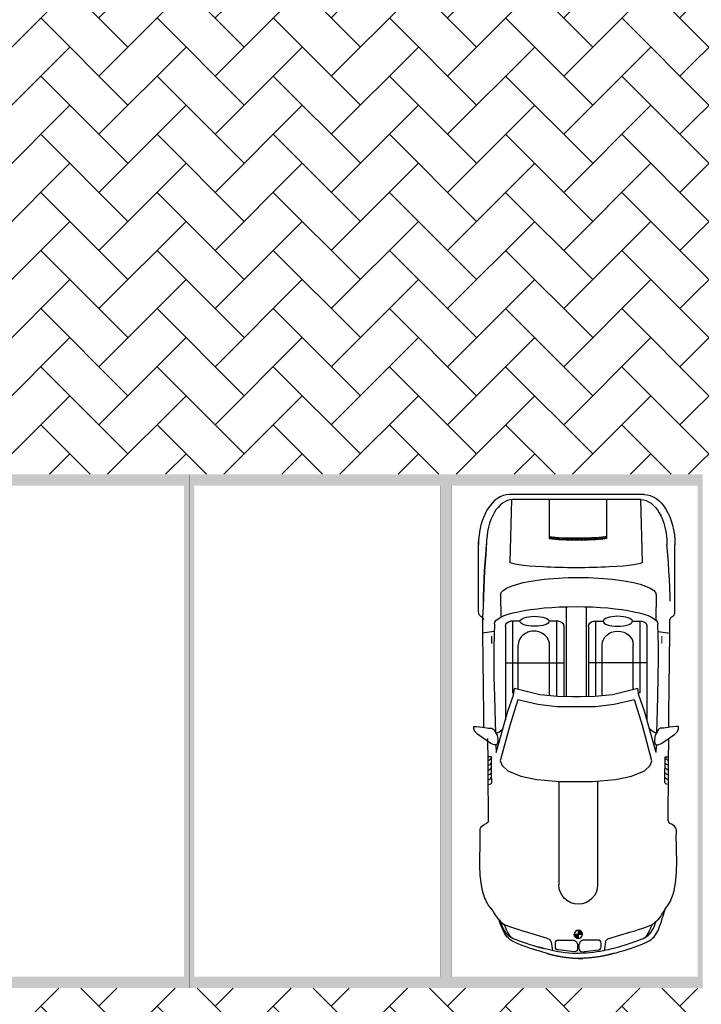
# Model space of a CAD drawing. Header units: millimetres. Extents: x 747415 to 1601423, y -236173 to 551995.
# Tile 10 of 256: x 924691 to 931327, y 12463 to 22045. Entities that reach past the tile are written whole.
import ezdxf

# ---------------------------------------------------------------- set-up
doc = ezdxf.new("R2010")
doc.units = ezdxf.units.MM
doc.header["$LTSCALE"] = 100
doc.header["$MEASUREMENT"] = 0
doc.linetypes.add('DASHED2', pattern=[9.525, 6.35, -3.175])
doc.layers.get('0').update_dxf_attribs({"linetype": 'CONTINUOUS', "lineweight": 0})
for name, color, linetype, lineweight in [('T--A9041_VERHARDING_Wegen', 21, 'CONTINUOUS', 0), ('T--L9042_BEPLANTING', 90, 'CONTINUOUS', 0), ('T--L9067_BEHEERVOORZIENING_Belijning', 7, 'DASHED2', 0)]:
    doc.layers.add(name, color=color, linetype=linetype, lineweight=lineweight)
doc.layers.add('T--A9072_BELIJNING', color=7, linetype='CONTINUOUS', lineweight=0, true_color=0xffffff)
doc.layers.add('T--L9041_VERHARDING_Wegen', color=7, linetype='CONTINUOUS')
doc.layers.add('T--L9082_INRICHTING_SPECIFIEK_Auto', color=8, linetype='CONTINUOUS')

# ---------------------------------------------------------------- blocks, each defined once
blk = doc.blocks.new('*X133')
at = {"color": 0}
for p, q in [((61389.9, 31691.4), (61410.5, 31712.1)), ((61391.4, 31710.6), (61412.4, 31731.6)), ((61393.2, 31730.1), (61414.7, 31751.6)), ((61395.5, 31750), (61417.7, 31772.2)), ((61398.4, 31770.6), (61403.9, 31776.1)), ((61385.1, 31598.2), (61404.8, 31617.9)), ((61385.7, 31616.5), (61405.6, 31636.4)), ((61386.5, 31635), (61406.6, 31655.1)), ((61387.5, 31653.6), (61407.7, 31673.8)), ((61388.6, 31672.4), (61409, 31692.8)), ((61383.2, 31508), (61402.5, 31527.2)), ((61383.4, 31525.8), (61402.7, 31545.1)), ((61383.7, 31543.8), (61403.1, 31563.2)), ((61384, 31561.8), (61403.6, 31581.3)), ((61384.5, 31580), (61404.1, 31599.6)), ((61383.1, 31472.5), (61402.2, 31491.6)), ((61383.2, 31490.2), (61402.3, 31509.3)), ((61383.2, 31454.9), (61402.2, 31473.9)), ((61383.4, 31437.4), (61402.2, 31456.3)), ((61383.6, 31420), (61402.4, 31438.7)), ((61384, 31402.6), (61402.6, 31421.3)), ((61384.4, 31385.4), (61402.9, 31403.9)), ((61384.9, 31368.2), (61403.3, 31386.7)), ((61385.5, 31351.1), (61403.8, 31369.5)), ((61386.1, 31334.1), (61404.4, 31352.4)), ((61386.9, 31317.2), (61405.1, 31335.4)), ((61387.8, 31300.5), (61405.9, 31318.5)), ((61388.9, 31283.8), (61406.8, 31301.7)), ((61390, 31267.3), (61407.8, 31285.1)), ((61391.4, 31250.9), (61409, 31268.5)), ((61392.9, 31234.8), (61410.3, 31252.2)), ((61394.6, 31218.8), (61411.8, 31236)), ((61402.5, 31209), (61413.5, 31220))]:
    blk.add_line(p, q, dxfattribs=at)
blk = doc.blocks.new('*X134')
at = {"color": 0}
for p, q in [((58020.1, 31490.3), (58022.3, 31492.6)), ((58023.2, 31478), (58037.7, 31492.6)), ((58029.3, 31468.8), (58053.1, 31492.6)), ((58055.1, 31525.3), (58057.3, 31527.5)), ((58055.1, 31509.9), (58069.6, 31524.4)), ((58055.1, 31494.5), (58078.8, 31518.3)), ((58068.5, 31492.6), (58085.6, 31509.7)), ((58083.8, 31492.6), (58089.6, 31498.3)), ((58037.9, 31462), (58055.1, 31479.2)), ((58049.3, 31458), (58055.1, 31463.8))]:
    blk.add_line(p, q, dxfattribs=at)
blk = doc.blocks.new('auto108')
for p, q in [((1429.3, 2018.4), (1445.7, 2018.7)), ((1451.7, 2018.6), (1493.7, 2019.3)), ((1493.7, 2019.3), (1849.6, 2020.6)), ((1849.6, 2020.6), (1953.7, 2021.7)), ((1953.7, 2021.7), (2061.6, 2022.6)), ((2052.3, 1988.4), (2052.3, 2022.5)), ((2061.6, 2022.6), (2173.3, 2023.4)), ((2173.3, 2023.4), (2229.7, 2023.8)), ((2338, 2024.5), (2408.2, 2025)), ((2408.2, 2025), (2531.6, 2026)), ((2531.6, 2026), (2659.2, 2027.2)), ((2659.2, 2027.2), (2790.6, 2028.7)), ((2790.6, 2028.7), (2924.1, 2030.4)), ((2924.1, 2030.4), (3057.7, 2032)), ((3057.7, 2032), (3189.1, 2033.5)), ((3189.1, 2033.5), (3316.2, 2034.6)), ((3316.2, 2034.6), (3389.2, 2035.4)), ((3470.9, 2084.5), (4114.4, 2084.5)), ((3567.1, 2037.4), (3607.1, 2036.5)), ((3607.1, 2036.5), (3695.6, 2033.5)), ((3695.6, 2033.5), (3780.5, 2029.8)), ((3780.5, 2029.8), (3862.4, 2025.5)), ((3862.4, 2025.5), (3940.9, 2020.5)), ((3940.9, 2020.5), (4015.3, 2015.2)), ((4015.3, 2015.2), (4084.8, 2009.5)), ((1804.5, 1985.7), (1883.8, 1986.8)), ((1883.8, 1986.8), (1987.9, 1987.8)), ((1987.9, 1987.8), (2052.3, 1988.4)), ((2392.5, 1911.2), (2636.3, 1918.2)), ((2636.3, 1918.2), (2833.2, 1922.3)), ((2833.2, 1922.3), (2992.9, 1923.9)), ((2992.9, 1923.9), (3125.2, 1923.6)), ((3125.2, 1923.6), (3239.8, 1921.8)), ((3239.8, 1921.8), (3344.7, 1919)), ((4084.8, 2009.5), (4114.4, 2006.7)), ((310.3, 1820.4), (320.5, 1832.5)), ((320.5, 1832.5), (332.1, 1843.4)), ((332.1, 1843.4), (345.4, 1853.5)), ((345.4, 1853.5), (360.6, 1863)), ((360.6, 1863), (377.6, 1872)), ((377.6, 1872), (396.5, 1880.6)), ((396.5, 1880.6), (417.2, 1889)), ((399.6, 1817.8), (408.5, 1841.4)), ((408.5, 1841.4), (416.7, 1862)), ((417.2, 1889), (447, 1899.9)), ((2286.7, 1907.5), (2392.5, 1911.2)), ((3628.5, 1900.1), (3383.2, 1897.9)), ((257.2, 1706.5), (266.7, 1731.9)), ((266.7, 1731.9), (275.8, 1754.4)), ((275.8, 1754.4), (284.3, 1774.3)), ((284.3, 1774.3), (292.6, 1791.6)), ((292.6, 1791.6), (301.2, 1806.9)), ((301.2, 1806.9), (310.3, 1820.4)), ((358.6, 1694), (369.5, 1729.3)), ((369.5, 1729.3), (380.1, 1761.7)), ((380.1, 1761.7), (390.1, 1791.2)), ((390.1, 1791.2), (399.6, 1817.8)), ((3320.8, 1811), (2412.2, 1811)), ((3370, 1742), (2674.9, 1742)), ((2674.9, 1742), (2674.9, 1728.8)), ((2965.1, 1811), (2965.1, 1243.3)), ((3370, 1669.9), (3370, 1761.7)), ((4553.8, 1752.3), (4553.8, 504)), ((4603, 1784.2), (4603, 472.1)), ((225.6, 1613.7), (236.6, 1647.5)), ((236.6, 1647.5), (247.1, 1678.4)), ((247.1, 1678.4), (257.2, 1706.5)), ((284.1, 1441.8), (347.3, 1655.9)), ((347.3, 1655.9), (358.6, 1694)), ((2705, 1679), (3142.4, 1679)), ((191.3, 1498.2), (202.8, 1538.3)), ((202.8, 1538.3), (214.4, 1577.3)), ((214.4, 1577.3), (225.6, 1613.7)), ((185.9, 1479.2), (191.3, 1498.2)), ((2644.6, 1375.3), (3142.4, 1375.3)), ((3370, 1292.5), (3370, 1384.4)), ((4174.9, 1422.6), (4193.6, 1422.6)), ((4193.6, 1422.6), (4553.8, 1422.6)), ((1814.2, 1331.9), (805.3, 1331.9)), ((3370, 1312.2), (2637.7, 1312.2)), ((324, 1143.3), (324, 1182.9)), ((3511.7, 1219.1), (2635.4, 1219.1)), ((3320.8, 1243.3), (2635.8, 1243.3)), ((324, 1143.3), (284.4, 1143.3)), ((363.7, 1143.3), (324, 1143.3)), ((324, 1103.6), (324, 1143.3)), ((3511.7, 1025.9), (2635.4, 1025.9)), ((3320.8, 1001.7), (2635.8, 1001.7)), ((2965.1, 434), (2965.1, 1001.7)), ((1810.4, 954.6), (805.3, 954.6)), ((3370, 932.8), (2637.7, 932.8)), ((2644.6, 862.9), (3142.4, 862.9)), ((3370, 952.5), (3370, 860.6)), ((4171.4, 863.9), (4190.2, 863.9)), ((4190.2, 863.9), (4553.8, 863.9)), ((138.5, 837.3), (143.9, 818.1)), ((143.9, 818.1), (155.5, 777.7)), ((155.5, 777.7), (167.2, 738.2)), ((191.3, 786.2), (186.9, 801.9)), ((202.8, 746.1), (191.3, 786.2)), ((284.1, 844.8), (347.3, 630.6)), ((167.2, 738.2), (178.7, 701.1)), ((178.7, 701.1), (189.8, 666.8)), ((214.4, 707.1), (202.8, 746.1)), ((225.6, 670.6), (214.4, 707.1)), ((189.8, 666.8), (200.6, 635.2)), ((200.6, 635.2), (210.9, 606.3)), ((210.9, 606.3), (220.8, 580)), ((220.8, 580), (230.3, 556.5)), ((236.6, 636.9), (225.6, 670.6)), ((247.1, 606), (236.6, 636.9)), ((257.2, 577.9), (247.1, 606)), ((266.7, 552.5), (257.2, 577.9)), ((347.3, 630.6), (358.6, 592.6)), ((358.6, 592.6), (369.5, 557.3)), ((3370, 575.1), (3370, 483.3)), ((230.3, 556.5), (239.4, 535.1)), ((239.4, 535.1), (248.9, 515.4)), ((248.9, 515.4), (259.2, 496.9)), ((259.2, 496.9), (271, 479.5)), ((275.8, 529.9), (266.7, 552.5)), ((271, 479.5), (284.7, 463.4)), ((284.3, 510.1), (275.8, 529.9)), ((292.6, 492.7), (284.3, 510.1)), ((301.2, 477.4), (292.6, 492.7)), ((369.5, 557.3), (380.1, 524.8)), ((380.1, 524.8), (390.1, 495.3)), ((380.1, 524.8), (390.1, 495.3)), ((390.1, 495.3), (399.6, 468.7)), ((390.1, 495.3), (399.6, 468.7)), ((2674.9, 503), (2674.9, 516.2)), ((3370, 503), (2674.9, 503)), ((2705, 559.2), (3142.4, 559.2)), ((284.7, 463.4), (300.2, 448.7)), ((300.2, 448.7), (317.4, 435.7)), ((310.3, 464), (301.2, 477.4)), ((320.5, 451.9), (310.3, 464)), ((317.4, 435.7), (336, 424)), ((332.1, 441), (320.5, 451.9)), ((345.4, 430.8), (332.1, 441)), ((336, 424), (355.8, 413.6)), ((360.6, 421.4), (345.4, 430.8)), ((355.8, 413.6), (376.9, 403.9)), ((360.6, 423.5), (377.6, 414.5)), ((377.6, 412.4), (360.6, 421.4)), ((376.9, 403.9), (399.3, 394.8)), ((377.6, 414.5), (396.5, 405.9)), ((396.5, 403.7), (377.6, 412.4)), ((395.7, 403.7), (416.4, 395.3)), ((396.5, 405.9), (417.2, 397.5)), ((417.2, 395.3), (396.5, 403.7)), ((399.3, 394.8), (423.2, 386)), ((399.6, 468.7), (408.5, 445.1)), ((399.6, 468.7), (408.5, 445.1)), ((408.5, 445.1), (416.7, 424.6)), ((408.5, 445.1), (416.7, 424.6)), ((416.7, 424.6), (424, 407.7)), ((417.2, 397.5), (447, 386.6)), ((439.7, 387), (417.2, 395.3)), ((423.2, 386), (448.7, 377.2)), ((424, 407.7), (430.1, 395)), ((429.3, 392.8), (430.9, 390)), ((430.1, 395), (431.7, 392.1)), ((464.2, 378.6), (439.7, 387)), ((3320.8, 434), (2412.2, 434)), ((3628.5, 386.4), (3410, 388.3)), ((448.7, 377.2), (460, 373.6)), ((1804.5, 300.8), (1883.8, 299.8)), ((1883.8, 299.8), (1987.9, 298.7)), ((1987.9, 298.7), (2052.3, 298.2)), ((2052.3, 298.2), (2052.3, 264)), ((2392.5, 333.8), (2286.7, 337.5)), ((2636.3, 326.8), (2392.5, 333.8)), ((2833.2, 322.7), (2636.3, 326.8)), ((2992.9, 321.1), (2833.2, 322.7)), ((3125.2, 321.4), (2992.9, 321.1)), ((3239.8, 323.2), (3125.2, 321.4)), ((3344.7, 326), (3239.8, 323.2)), ((1493.7, 265), (1423.1, 266.2)), ((1849.6, 263.7), (1493.7, 265)), ((1953.7, 262.6), (1849.6, 263.7)), ((2061.6, 261.8), (1953.7, 262.6)), ((2173.3, 261), (2061.6, 261.8)), ((2229.7, 260.6), (2173.3, 261)), ((2408.2, 220), (2338, 220.5)), ((2531.6, 219), (2408.2, 220)), ((2659.2, 217.8), (2531.6, 219)), ((2790.6, 216.3), (2659.2, 217.8)), ((2924.1, 214.6), (2790.6, 216.3)), ((3057.7, 213), (2924.1, 214.6)), ((3189.1, 211.5), (3057.7, 213)), ((3316.2, 210.4), (3189.1, 211.5)), ((3342.8, 210.3), (3316.2, 210.4)), ((3411.2, 210.8), (3342.8, 210.3)), ((3514, 218.3), (3411.2, 210.8)), ((3607.1, 220.6), (3514, 218.3)), ((3567.1, 219.7), (3607.1, 220.6)), ((3607.1, 220.6), (3695.6, 223.6)), ((3695.6, 223.5), (3607.1, 220.6)), ((3780.5, 227.2), (3695.6, 223.5)), ((3695.6, 223.6), (3780.5, 227.2)), ((3862.4, 231.6), (3780.5, 227.2)), ((3780.5, 227.2), (3862.4, 231.6)), ((3940.9, 236.5), (3862.4, 231.6)), ((3862.4, 231.6), (3940.9, 236.5)), ((4015.3, 241.9), (3940.9, 236.5)), ((3940.9, 236.5), (4015.3, 241.9)), ((4015.3, 241.9), (4121.4, 250.8)), ((4084.8, 247.6), (4015.3, 241.9)), ((3470.9, 172.6), (4149.6, 172.6))]:
    blk.add_line(p, q)
for points in [[(2175.4, 1891.7), (2168.1, 1903.5), (2169, 1920.9), (2180.9, 1951.8), (2209.1, 1994.7), (2240.1, 2038.4), (2272.9, 2084), (2297.6, 2107.7), (2325.8, 2119.5), (2345.9, 2117.7), (2347.7, 2092.2), (2339.5, 2035.7), (2331.3, 1975.5), (2328.6, 1942.7), (2315.8, 1924.5), (2293.9, 1911.7), (2261.1, 1892.6), (2221, 1885.3), (2195.5, 1886.2)], [(1809.6, 1122.5), (1809.6, 1280.5), (1829.7, 1504.1), (1862.3, 1659.9), (1915.1, 1788.1), (1967.9, 1843.3), (2010.6, 1860.9), (2355, 1768), (2606.3, 1690.1), (2558.6, 1494.1), (2538.4, 1310.6), (2535.9, 1164.9), (2535.9, 1122.5), (2535.9, 1080.1), (2538.4, 934.4), (2558.6, 750.9), (2606.3, 554.9), (2355, 477), (2010.6, 384.1), (1967.9, 401.7), (1915.1, 456.9), (1862.3, 585.1), (1829.7, 740.9), (1809.6, 964.5)], [(2175.4, 353.3), (2168.1, 341.5), (2169, 324.1), (2180.9, 293.2), (2209.1, 250.3), (2240.1, 206.6), (2272.9, 161), (2297.6, 137.3), (2325.8, 125.5), (2345.9, 127.3), (2347.7, 152.8), (2339.5, 209.3), (2331.3, 269.5), (2328.6, 302.3), (2315.8, 320.5), (2293.9, 333.3), (2261.1, 352.4), (2221, 359.7), (2195.5, 358.8)]]:
    blk.add_lwpolyline(points, close=True)
for points in [[(3271.7, 1921), (3254.8, 2034.1)], [(138.5, 1492.5), (143.9, 1511.6), (155.5, 1552.1), (167.2, 1591.5), (178.7, 1628.6), (189.8, 1663), (200.6, 1694.6), (210.9, 1723.5), (220.8, 1749.7), (230.3, 1773.3), (239.4, 1794.6), (248.9, 1814.3), (259.2, 1832.8), (271, 1850.2), (284.7, 1866.4), (300.2, 1881), (317.4, 1894.1), (336, 1905.7), (355.8, 1916.2), (376.9, 1925.9), (399.3, 1935), (423.2, 1943.8), (448.7, 1952.5), (475.9, 1961.2), (504.9, 1969.8), (533.2, 1980.6), (571.5, 1990.3)], [(296.2, 1798), (302.6, 1804), (315.9, 1814.2), (331.1, 1823.6), (348.1, 1832.6), (366.9, 1841.3), (387.6, 1849.7), (410.2, 1858), (416, 1860)], [(2092.2, 1900.8), (2168.2, 1903.4)], [(2093.3, 1900.8), (2184.5, 1874.5), (2495.7, 1787.7), (2650.5, 1732.4), (2715.7, 1722.9)], [(2276.8, 1901.8), (2299.4, 1862.5), (2321.9, 1836.2)], [(3946.3, 1767.2), (4553.8, 1752.3)], [(2715.7, 1722.9), (2655.8, 1477), (2636.9, 1304.4), (2634.4, 1164), (2634.4, 1122.5), (2634.4, 1081), (2636.9, 940.6), (2655.8, 768), (2715.7, 522.1)], [(296.2, 488.5), (302.6, 482.5), (315.9, 472.4), (331.1, 462.9), (348.1, 453.9), (366.9, 445.3), (387.6, 436.8), (410.2, 428.5), (416, 426.5)], [(2093.3, 344.2), (2184.5, 370.5), (2495.7, 457.3), (2650.5, 512.6), (2715.7, 522.1)], [(4553.8, 492.7), (3945.7, 477.8)], [(2276.8, 343.2), (2299.4, 382.5), (2321.9, 408.8)], [(2168.2, 341.6), (2092.2, 344.2)], [(3271.7, 324), (3254.8, 210.9)]]:
    blk.add_lwpolyline(points)
for points in [[(3412.5, 2054.9, -0.003452), (3412.5, 2055.4)], [(3412.5, 202.1, 0.003452), (3412.5, 201.7)]]:
    blk.add_lwpolyline(points, format="xyb")
for points in [[(154.5, 1179.3), (170.9, 1336.7, -0.414214), (200.5, 1366.3), (238.2, 1366.3, -0.414214), (267.8, 1336.7), (267.8, 1187.5, -0.291039), (221.8, 1149.8), (184.1, 1149.8, -0.414214)], [(154.5, 1107.2), (170.9, 949.8, 0.414214), (200.5, 920.3), (238.2, 920.3, 0.414214), (267.8, 949.8), (267.8, 1099, 0.291039), (221.8, 1136.8), (184.1, 1136.8, 0.414214)]]:
    blk.add_lwpolyline(points, format="xyb", close=True)
blk.add_circle((324, 1143.3), 39.7)
for centre, radius, start, end in [((1440, 2064.2), 47.1, 195.29137, 284.34157), ((3320.8, 1761.7), 49.3, 360, 90), ((236.9, 1455.7), 49.3, 283.79473, 343.56069), ((805.3, 1143.3), 188.6, 90, 270), ((3320.8, 1292.5), 49.3, 270, 360), ((324, 1143.3), 39.7, 0, 90), ((324, 1143.3), 39.7, 180, 270), ((3320.8, 952.5), 49.3, 0, 90), ((236.9, 830.8), 49.3, 16.43931, 76.20527), ((3320.8, 483.3), 49.3, 270, 0), ((1440, 222.3), 47.1, 111.07708, 164.70863)]:
    blk.add_arc(centre, radius, start, end)
for centre, major_axis, ratio, start_param, end_param in [((1804.5, 2020), (0, -34.3), 0.624902, -1.56257, 0), ((1848.7, 2028.2), (0, -34.3), 0.624902, -1.340746, 0), ((1896, 2028.2), (0, -34.3), 0.624902, -1.357157, 0), ((1943.2, 2028.7), (0, -34.3), 0.624902, -1.355316, 0), ((1990.5, 2029.2), (0, -34.3), 0.624902, -1.354332, 0), ((2037.7, 2029.8), (0, -34.3), 0.624902, -1.349543, 0), ((4114.4, 1784.2), (488.7, 0), 0.61456, 0, 1.570796), ((3344.7, 1122.5), (0, 796.5), 0.211204, 3.141593, 6.283185), ((4114.4, 1752.3), (439.4, 0), 0.579085, 0, 1.570796), ((3627.9, 1143.7), (0.6, 756.5), 0.222398, -3.141593, 0), ((3947.7, 1122.5), (-0.3, -645), 0.087484, -3.141593, 0), ((3142.4, 1527.1), (0, 151.8), 0.864333, 3.141593, 6.283185), ((4187.1, 1132.9), (-0.2, -322.5), 0.087484, -2.68647, -0.584659), ((4205.9, 1132.9), (-0.2, -322.5), 0.087484, -2.68647, -0.584659)]:
    blk.add_ellipse(centre, major_axis=major_axis, ratio=ratio, start_param=start_param, end_param=end_param)
blk.add_ellipse((3370, 1527.1), major_axis=(0, 142.8), ratio=0.338725)
at = {"extrusion": (0, 0, -1)}
for centre, major_axis, ratio, start_param, end_param in [((3142.4, 711.1), (0, -151.8), 0.864333, -3.141593, 0), ((4114.4, 504), (439.4, 0), 0.579085, 0, 1.570796), ((4114.4, 472.1), (488.7, 0), 0.61456, 0, 1.570796), ((1804.5, 266.5), (0, 34.3), 0.624902, -1.56257, 0), ((1848.7, 258.3), (0, 34.3), 0.624902, -1.340746, 0), ((1896, 258.3), (0, 34.3), 0.624902, -1.357157, 0), ((1943.2, 257.8), (0, 34.3), 0.624902, -1.355316, 0), ((1990.5, 257.3), (0, 34.3), 0.624902, -1.354332, 0), ((2037.7, 256.8), (0, 34.3), 0.624902, -1.349543, 0)]:
    blk.add_ellipse(centre, major_axis=major_axis, ratio=ratio, start_param=start_param, end_param=end_param, dxfattribs=at)
blk.add_ellipse((3370, 717.9), major_axis=(0, -142.8), ratio=0.338725, dxfattribs=at)
for points, knots in [([(571.5, 1990.3), (626.5, 2035.2), (853.2, 2125.4), (1098.7, 2097.3), (1285.5, 2097.3)], [72.513385, 72.513385, 72.513385, 72.513385, 210.766252, 779.411217, 779.411217, 779.411217, 779.411217]), ([(1285.5, 2097.3), (1306.7, 2097.3), (1357.8, 2107), (1384.8, 2074.9), (1394.6, 2051.8)], [0, 0, 0, 0, 64.592582, 138.656509, 138.656509, 138.656509, 138.656509]), ([(163.6, 1389.6), (145.5, 1302.1), (129.4, 1121.4), (145.8, 940.6), (200.7, 754.1)], [93.721229, 93.721229, 93.721229, 93.721229, 365.303664, 640.430937, 640.430937, 640.430937, 640.430937]), ([(571.5, 296.2), (626.5, 251.3), (853.2, 161.2), (1098.7, 189.2), (1285.5, 189.2)], [72.513385, 72.513385, 72.513385, 72.513385, 210.766252, 779.411217, 779.411217, 779.411217, 779.411217]), ([(1285.5, 189.2), (1306.7, 189.2), (1357.8, 179.5), (1384.8, 211.6), (1394.6, 234.7)], [0, 0, 0, 0, 64.592582, 138.656509, 138.656509, 138.656509, 138.656509])]:
    blk.add_open_spline(points, degree=3, knots=knots)
for points, start_tangent, end_tangent in [([(3412.5, 2054.9), (3401.2, 2042.4), (3387.2, 2035.2)], (-0.157438, -0.987529), (-0.999933, -0.011552)), ([(3412.5, 2055.3), (3430.5, 2075.7), (3476.6, 2084.5)], (0.361709, 0.932291), (1, 0)), ([(571.5, 1990.3), (503.6, 1945.7), (440.3, 1892.7), (416.7, 1862), (411.4, 1850)], (0.873356, 0.487083, -0.000015), (-0.33173, -0.943374)), ([(571.5, 296.2), (503.6, 340.8), (440.3, 393.8), (416.7, 424.6), (411.4, 436.5)], (0.873356, -0.487083, -0.000015), (-0.33173, 0.943374)), ([(3412.5, 202.1), (3401.2, 214.6), (3387.2, 221.9)], (-0.157438, 0.987529), (-0.999933, 0.011552)), ([(3412.5, 201.7), (3430.5, 181.4), (3476.6, 172.5)], (0.361709, -0.932291), (1, 0))]:
    blk.add_spline(points, degree=3, dxfattribs=dict(start_tangent=start_tangent, end_tangent=end_tangent))
for points, weights in [([(138.7, 1493.1), (125.2, 1447.5), (115.3, 1399.5)], [1, 0.99968296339, 1]), ([(115.3, 1399.5), (90.2, 1277.8), (88.4, 1143.3)], [1, 0.996922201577, 0.999560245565]), ([(115.3, 930.2), (90.2, 1051.9), (88.4, 1186.5)], [1, 0.996922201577, 0.999560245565]), ([(138.7, 836.6), (125.2, 882.3), (115.3, 930.2)], [1, 0.99968296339, 1])]:
    blk.add_rational_spline(points, weights, degree=2)
for points in [[(185.9, 1479.2), (177.2, 1449.6), (169.8, 1419.8), (163.6, 1389.6)], [(248.6, 1407.9), (222.5, 1401.5), (194.2, 1397.8), (164.9, 1395.8)], [(248.6, 878.7), (222.5, 885.1), (194.2, 888.7), (164.9, 890.7)]]:
    blk.add_open_spline(points, degree=3)
for points in [[(3151.4, 1961.6), (3151.4, 1950.3), (3226.6, 1961.6), (3226.6, 1950.3)], [(3151.4, 294.1), (3151.4, 305.4), (3226.6, 294.1), (3226.6, 305.4)]]:
    blk.add_solid(points)
for name, p, xscale, yscale, zscale in [('*X133', (-56312, -29881.3), 0.9851387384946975, 0.9851387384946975, 0.9851387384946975), ('*X134', (-65414.2, -34517.1), 1.132343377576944, 1.132343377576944, 1.132343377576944)]:
    blk.add_blockref(name, p, dxfattribs=dict(xscale=xscale, yscale=yscale, zscale=zscale))
blk = doc.blocks.new('9041_parkeerplaats_2500x5000_belijning')
at = {"layer": 'T--A9072_BELIJNING', "linetype": 'Continuous'}
h = blk.add_hatch(color=256, dxfattribs=at)
h.paths.add_polyline_path([(-1200, 2390), (1200, 2390), (1200, -2390), (-1200, -2390)], flags=16)
h.paths.add_polyline_path([(-1250, 2500), (-1250, -2500), (1250, -2500), (1250, 2500)])
at = {"layer": 'T--L9067_BEHEERVOORZIENING_Belijning', "const_width": 1}
for points in [[(-1250, 2500), (-1250, -2500), (1250, -2500), (1250, 2500)], [(-1200, 2390), (1200, 2390), (1200, -2390), (-1200, -2390)]]:
    blk.add_lwpolyline(points, close=True, dxfattribs=at)
blk = doc.blocks.new('*U202')
at = {"layer": 'T--L9067_BEHEERVOORZIENING_Belijning'}
blk.add_blockref('9041_parkeerplaats_2500x5000_belijning', (0, 0, -0.5), dxfattribs=at)
blk = doc.blocks.new('*U203')
at = {"layer": 'T--L9067_BEHEERVOORZIENING_Belijning', "color": 0, "linetype": 'ByBlock', "lineweight": -2, "transparency": 16777216}
for p in [(5000, 0), (7500, 0), (10000, 0)]:
    blk.add_blockref('*U202', p, dxfattribs=at)

msp = doc.modelspace()

# ---------------------------------------------------------------- hatches: boundary and pattern name
at = {"layer": 'T--A9041_VERHARDING_Wegen', "linetype": 'Continuous'}
h = msp.add_hatch(dxfattribs=at)
h.set_pattern_fill('AR-HBONE', color=256, scale=100, style=0)
h.paths.add_polyline_path([(948841.05, 17620.844), (948841.05, 22620.844), (918361.688, 22620.844), (917413.238, 17620.844)])
h = msp.add_hatch(dxfattribs=at)
h.set_pattern_fill('AR-HBONE', color=256, scale=100, style=0)
h.paths.add_polyline_path([(948841.05, 8881.008), (948841.05, 12620.844), (916464.788, 12620.844), (915755.379, 8881.008)])
at = {"layer": 'T--L9042_BEPLANTING', "linetype": 'Continuous'}
h = msp.add_hatch(dxfattribs=at)
h.set_pattern_fill('GRASS', color=256, scale=1500)
h.paths.add_polyline_path([(920694.889, 43104.951), (919423.058, 43389.519), (919663.241, 44462.977), (920834.286, 44200.96), (920854.106, 44289.542), (911553.104, 53727.654), (907101.671, 58246.391), (906991.232, 58348.85, -1.02315222), (906776.086, 58557.812), (898746.213, 66722.213), (897908, 66189.5), (894729.901, 63976.966), (893482.951, 63356.733), (892236, 62736.5), (889636.259, 61298.747), (888428.879, 60798.373), (885691, 59567.5), (882511.819, 58193.213), (881169.461, 57090.189), (878449.993, 54926.973), (875696.457, 52807.135), (872909.545, 50731.213), (871727.289, 49870.83), (870089.955, 48699.731), (867238.399, 46713.204), (864355.591, 44772.135), (861442.256, 42877.016), (858499.128, 41028.326), (855526.946, 39226.534), (852526.456, 37472.096), (849498.415, 35765.457), (846443.582, 34107.05), (843362.726, 32497.295), (840256.623, 30936.601), (839530.122, 30585.893), (840912.01, 27502.757), (840976.783, 27531.267), (844195.577, 20218.302), (844027.811, 20144.459), (846245.82, 13423.487), (846596.639, 13577.9), (846659.606, 13387.099), (845157.962, 12726.152), (846474.404, 9735.191), (846670.754, 9289.082), (850502.865, 582.514), (854447.832, -7566.502), (857401.96, -14113.687), (857801.96, -15037.267), (858684.862, -16305.094), (859061.462, -16649.146), (859470.142, -16941.517), (859917.5, -17174.693), (860389.423, -17349.59), (860879.312, -17473.72), (861378.739, -17526.373), (861888.62, -17521.661), (862379.813, -17447.301), (866958.533, -16810.337), (873676.476, -16162.232), (880268.847, -15763.188), (887268.263, -15521.99), (894239.26, -15388.923), (901232.603, -15381.953), (932291.459, -15402.049), (933890.747, -15369.225), (935486.375, -15279.952), (937084.943, -15126.714), (938664.823, -14903.829), (940241.044, -14624.494), (942226.528, -14318.627), (944224.099, -14089.92), (946226.246, -13931.776), (948232.967, -13844.195), (948414.6, -13804.076), (948563.433, -13695.224), (948667.184, -13546.78), (948955.369, -12854.935), (949171.162, -12139.44), (949227.086, -11909.065), (949370.486, -11169.919), (949449.008, -10413.722), (949456.967, -9662.099), (949408.476, -8914.136), (948111.05, 3901.008), (947631.05, 3901.008), (947631.05, 3966.008), (944521.05, 3966.008), (944521.05, 3901.008), (944041.05, 3901.008), (944041.05, 3966.008), (941171.05, 3966.008), (941171.05, 3901.008), (940691.05, 3901.008), (940691.05, 3966.008), (937581.05, 3966.008), (937581.05, 3901.008), (937101.05, 3901.008), (937101.05, 3966.008), (933991.05, 3966.008), (933991.05, 3901.008), (933511.05, 3901.008), (933511.05, 3966.008), (930641.05, 3966.008), (930641.05, 3901.008), (930161.05, 3901.008), (930161.05, 3966.008), (927051.05, 3966.008), (927051.05, 3901.008), (926571.05, 3901.008), (926571.05, 3966.008), (923461.05, 3966.008), (923461.05, 3901.008), (922981.05, 3901.008), (922981.05, 3966.008), (920111.05, 3966.008), (920111.05, 3901.008), (919631.05, 3901.008), (919631.05, 3966.008), (916521.05, 3966.008), (916521.05, 3901.008), (916041.05, 3901.008), (916041.05, 3966.008), (912931.05, 3966.008), (912931.05, 3901.008), (912451.05, 3901.008), (912451.05, 4381.008)])
h.paths.add_polyline_path([(901357.835, 41519.972, -0.32659314), (907260.057, 41488.688), (907750.923, 41125.77, -0.31969847), (909549.802, 35610.67), (897623.84, -2461.312, -0.31830381), (893025.303, -5963.699), (870593.58, -6739.611, -0.31258463), (865802.917, -3659.83), (861101.696, 7663.472, -0.34763823), (862789.795, 13632.461)], flags=16)

# ---------------------------------------------------------------- linework, layer by layer
at = {"layer": 'T--A9041_VERHARDING_Wegen', "linetype": 'Continuous', "const_width": 1}
for points in [[(948841.05, 17620.844), (948841.05, 22620.844), (918361.688, 22620.844), (917413.238, 17620.844)], [(948841.05, 8881.008), (948841.05, 12620.844), (916464.788, 12620.844), (915755.379, 8881.008)]]:
    msp.add_lwpolyline(points, close=True, dxfattribs=at)
at = {"layer": 'T--L9041_VERHARDING_Wegen', "const_width": 1}
msp.add_lwpolyline([(917413.238, 17620.844), (948841.05, 17620.844), (948841.05, 12620.844), (916464.788, 12620.844)], dxfattribs=at)

# ---------------------------------------------------------------- block references
at = {"layer": 'T--L9067_BEHEERVOORZIENING_Belijning'}
msp.add_blockref('*U203', (920091.05, 15120.844, 0.5), dxfattribs=at)
at = {"layer": 'T--L9082_INRICHTING_SPECIFIEK_Auto', "xscale": -1, "rotation": 270.0000000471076}
msp.add_blockref('auto108', (928985.653, 12820.353), dxfattribs=at)

doc.saveas('drawing.dxf')
